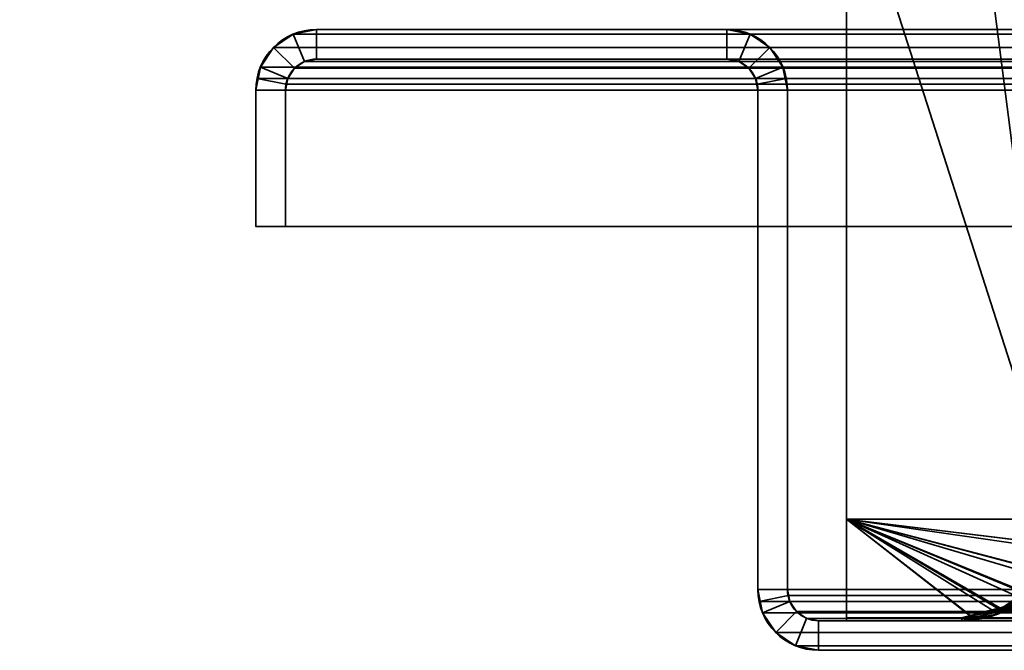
# Model space of a CAD drawing. Header units: millimetres. Extents: x -603 to 3703, y -115 to 193.
# Tile 57 of 256: x -452 to -402, y 49 to 81. Entities that reach past the tile are written whole.
import ezdxf

# ---------------------------------------------------------------- set-up
doc = ezdxf.new("R2010")
doc.units = ezdxf.units.MM
doc.layers.add('151', color=7, linetype='Continuous', true_color=0xffffff)

# ---------------------------------------------------------------- blocks, each defined once
blk = doc.blocks.new('UG_SURFACE_001')
at = {"layer": '151', "color": 252, "linetype": 'Continuous', "lineweight": 35}
for points in [[(603, -18, 2212.25), (603, 174.4, 2212.25), (-603, 174.4, 2212.25), (-603, -18, 2212.25)], [(-453, -18, 2062.25), (-453, 174.4, 2062.25), (453, 174.4, 2062.25), (453, -18, 2062.25)]]:
    blk.add_3dface(points, dxfattribs=at)
blk = doc.blocks.new('UG_SURFACE_033')
at = {"layer": '151', "color": 252, "linetype": 'Continuous', "lineweight": 35}
for points in [[(-438.099, 79.766, 2045.349), (-438.099, 79.766, -7.75), (-439.098, 79.098, -7.75), (-439.098, 79.098, 2046.348)], [(-438.099, 79.766, 2045.349), (-439.098, 79.098, 2046.348), (-438.037, 78.037, 2045.287), (-437.525, 78.38, 2044.775)], [(-439.098, 79.098, -7.75), (-438.099, 79.766, -7.75), (-437.525, 78.38, -7.75), (-438.037, 78.037, -7.75)], [(-436.92, 80, 2044.17), (-436.92, 80, -7.75), (-438.099, 79.766, -7.75), (-438.099, 79.766, 2045.349)], [(-436.92, 80, 2044.17), (-438.099, 79.766, 2045.349), (-437.525, 78.38, 2044.775), (-436.92, 78.5, 2044.17)], [(-436.92, 78.5, -7.75), (-437.525, 78.38, -7.75), (-438.099, 79.766, -7.75), (-436.92, 80, -7.75)], [(-416.08, 80, 2023.33), (-416.08, 80, -7.75), (-436.92, 80, -7.75), (-436.92, 80, 2044.17)], [(-416.08, 80, 2023.33), (-436.92, 80, 2044.17), (-436.92, 78.5, 2044.17), (-416.08, 78.5, 2023.33)], [(-436.92, 80, -7.75), (-416.08, 80, -7.75), (-416.08, 78.5, -7.75), (-436.92, 78.5, -7.75)], [(-414.901, 79.766, 2022.151), (-414.901, 79.766, -7.75), (-416.08, 80, -7.75), (-416.08, 80, 2023.33)], [(-416.08, 78.5, 2023.33), (-415.475, 78.38, 2022.725), (-414.901, 79.766, 2022.151), (-416.08, 80, 2023.33)], [(-416.08, 80, -7.75), (-414.901, 79.766, -7.75), (-415.475, 78.38, -7.75), (-416.08, 78.5, -7.75)], [(-415.475, 78.38, 2022.725), (-414.963, 78.037, 2022.213), (-413.902, 79.098, 2021.152), (-414.901, 79.766, 2022.151)], [(-414.963, 78.037, -7.75), (-415.475, 78.38, -7.75), (-414.901, 79.766, -7.75), (-413.902, 79.098, -7.75)], [(-413.902, 79.098, 2021.152), (-413.902, 79.098, -7.75), (-414.901, 79.766, -7.75), (-414.901, 79.766, 2022.151)], [(-439.098, 79.098, 2046.348), (-439.098, 79.098, -7.75), (-439.766, 78.099, -7.75), (-439.766, 78.099, 2047.016)], [(-438.38, 77.525, 2045.63), (-438.037, 78.037, 2045.287), (-439.098, 79.098, 2046.348), (-439.766, 78.099, 2047.016)], [(-439.766, 78.099, -7.75), (-439.098, 79.098, -7.75), (-438.037, 78.037, -7.75), (-438.38, 77.525, -7.75)], [(-413.234, 78.099, 2020.484), (-413.902, 79.098, 2021.152), (-414.963, 78.037, 2022.213), (-414.62, 77.525, 2021.87)], [(-414.62, 77.525, -7.75), (-414.963, 78.037, -7.75), (-413.902, 79.098, -7.75), (-413.234, 78.099, -7.75)], [(-413.234, 78.099, 2020.484), (-413.234, 78.099, -7.75), (-413.902, 79.098, -7.75), (-413.902, 79.098, 2021.152)], [(-440, 76.92, -7.75), (-439.941, 77.521, 2047.191), (-439.766, 78.099, 2047.016)], [(-439.766, 78.099, 2047.016), (-439.766, 78.099, -7.75), (-440, 76.92, -7.75)], [(-440, 76.92, -7.75), (-439.766, 78.099, -7.75), (-438.38, 77.525, -7.75), (-438.5, 76.92, -7.75)], [(-438.47, 77.228, 2045.72), (-438.38, 77.525, 2045.63), (-439.766, 78.099, 2047.016), (-439.941, 77.521, 2047.191)], [(-438.38, 77.525, 2045.63), (-438.38, 77.525, -7.75), (-438.037, 78.037, -7.75), (-438.037, 78.037, 2045.287)], [(-438.037, 78.037, 2045.287), (-438.037, 78.037, -7.75), (-437.525, 78.38, -7.75), (-437.525, 78.38, 2044.775)], [(-437.525, 78.38, 2044.775), (-437.525, 78.38, -7.75), (-436.92, 78.5, -7.75), (-436.92, 78.5, 2044.17)], [(-416.08, 78.5, 2023.33), (-436.92, 78.5, 2044.17), (-436.92, 78.5, -7.75), (-416.08, 78.5, -7.75)], [(-416.08, 78.5, 2023.33), (-416.08, 78.5, -7.75), (-415.475, 78.38, -7.75), (-415.475, 78.38, 2022.725)], [(-415.475, 78.38, 2022.725), (-415.475, 78.38, -7.75), (-414.963, 78.037, -7.75), (-414.963, 78.037, 2022.213)], [(-414.963, 78.037, 2022.213), (-414.963, 78.037, -7.75), (-414.62, 77.525, -7.75), (-414.62, 77.525, 2021.87)], [(-413.059, 77.521, 2020.309), (-413.234, 78.099, 2020.484), (-414.62, 77.525, 2021.87), (-414.53, 77.228, 2021.78)], [(-414.5, 76.92, -7.75), (-414.62, 77.525, -7.75), (-413.234, 78.099, -7.75), (-413, 76.92, -7.75)], [(-413.234, 78.099, -7.75), (-413.234, 78.099, 2020.484), (-413.059, 77.521, 2020.309)], [(-413.059, 77.521, 2020.309), (-413, 76.92, -7.75), (-413.234, 78.099, -7.75)], [(-440, 76.92, -7.75), (-440, 76.92, 2047.25), (-439.941, 77.521, 2047.191)], [(-438.5, 76.92, 2045.75), (-438.47, 77.228, 2045.72), (-439.941, 77.521, 2047.191), (-440, 76.92, 2047.25)], [(-438.5, 76.92, -7.75), (-438.38, 77.525, -7.75), (-438.38, 77.525, 2045.63)], [(-438.38, 77.525, 2045.63), (-438.47, 77.228, 2045.72), (-438.5, 76.92, -7.75)], [(-414.62, 77.525, -7.75), (-414.5, 76.92, -7.75), (-414.5, 76.92, 2021.75)], [(-414.5, 76.92, 2021.75), (-414.53, 77.228, 2021.78), (-414.62, 77.525, -7.75)], [(-414.53, 77.228, 2021.78), (-414.62, 77.525, 2021.87), (-414.62, 77.525, -7.75)], [(-413, 76.92, 2020.25), (-413.059, 77.521, 2020.309), (-414.53, 77.228, 2021.78), (-414.5, 76.92, 2021.75)], [(-413.059, 77.521, 2020.309), (-413, 76.92, 2020.25), (-413, 76.92, -7.75)], [(-438.47, 77.228, 2045.72), (-438.5, 76.92, 2045.75), (-438.5, 76.92, -7.75)], [(-440, 76.92, 2047.25), (-440, 76.92, -7.75), (-440, 70, -7.75), (-440, 70, 2047.25)], [(-440, 76.92, 2047.25), (-440, 70, 2047.25), (-438.5, 70, 2045.75), (-438.5, 76.92, 2045.75)], [(-438.5, 76.92, -7.75), (-438.5, 70, -7.75), (-440, 70, -7.75), (-440, 76.92, -7.75)], [(-438.5, 76.92, 2045.75), (-438.5, 70, 2045.75), (-438.5, 70, -7.75), (-438.5, 76.92, -7.75)], [(-414.5, 51.58, 2021.75), (-414.5, 76.92, 2021.75), (-414.5, 76.92, -7.75), (-414.5, 51.58, -7.75)], [(-413, 51.58, 2020.25), (-413, 76.92, 2020.25), (-414.5, 76.92, 2021.75), (-414.5, 51.58, 2021.75)], [(-413, 76.92, -7.75), (-413, 51.58, -7.75), (-414.5, 51.58, -7.75), (-414.5, 76.92, -7.75)], [(-413, 51.58, 2020.25), (-413, 51.58, -7.75), (-413, 76.92, -7.75), (-413, 76.92, 2020.25)], [(-438.5, 70, 2045.75), (-440, 70, 2047.25), (-440, 70, -7.75), (-438.5, 70, -7.75)], [(-414.5, 51.58, -7.75), (-414.266, 50.401, -7.75), (-414.266, 50.401, 2021.516)], [(-414.266, 50.401, 2021.516), (-414.441, 50.979, 2021.691), (-414.5, 51.58, -7.75)], [(-414.441, 50.979, 2021.691), (-414.5, 51.58, 2021.75), (-414.5, 51.58, -7.75)], [(-414.5, 51.58, 2021.75), (-414.441, 50.979, 2021.691), (-412.97, 51.272, 2020.22), (-413, 51.58, 2020.25)], [(-413, 51.58, -7.75), (-412.88, 50.975, -7.75), (-414.266, 50.401, -7.75), (-414.5, 51.58, -7.75)], [(-413, 51.58, -7.75), (-412.97, 51.272, 2020.22), (-412.88, 50.975, 2020.13)], [(-413, 51.58, -7.75), (-413, 51.58, 2020.25), (-412.97, 51.272, 2020.22)], [(-412.88, 50.975, 2020.13), (-412.88, 50.975, -7.75), (-413, 51.58, -7.75)], [(-414.441, 50.979, 2021.691), (-414.266, 50.401, 2021.516), (-412.88, 50.975, 2020.13), (-412.97, 51.272, 2020.22)], [(-414.266, 50.401, 2021.516), (-413.598, 49.402, 2020.848), (-412.537, 50.463, 2019.787), (-412.88, 50.975, 2020.13)], [(-412.88, 50.975, -7.75), (-412.537, 50.463, -7.75), (-413.598, 49.402, -7.75), (-414.266, 50.401, -7.75)], [(-412.537, 50.463, 2019.787), (-412.537, 50.463, -7.75), (-412.88, 50.975, -7.75), (-412.88, 50.975, 2020.13)], [(-414.266, 50.401, 2021.516), (-414.266, 50.401, -7.75), (-413.598, 49.402, -7.75), (-413.598, 49.402, 2020.848)], [(-412.025, 50.12, 2019.275), (-412.537, 50.463, 2019.787), (-413.598, 49.402, 2020.848), (-412.599, 48.734, 2019.849)], [(-412.599, 48.734, -7.75), (-413.598, 49.402, -7.75), (-412.537, 50.463, -7.75), (-412.025, 50.12, -7.75)], [(-411.42, 50, 2018.67), (-412.025, 50.12, 2019.275), (-412.599, 48.734, 2019.849), (-411.42, 48.5, 2018.67)], [(-411.42, 48.5, -7.75), (-412.599, 48.734, -7.75), (-412.025, 50.12, -7.75), (-411.42, 50, -7.75)], [(-412.025, 50.12, 2019.275), (-412.025, 50.12, -7.75), (-412.537, 50.463, -7.75), (-412.537, 50.463, 2019.787)], [(-411.42, 50, 2018.67), (-411.42, 50, -7.75), (-412.025, 50.12, -7.75), (-412.025, 50.12, 2019.275)], [(-401.08, 50, 2008.33), (-401.08, 50, -7.75), (-411.42, 50, -7.75), (-411.42, 50, 2018.67)], [(-401.08, 50, 2008.33), (-411.42, 50, 2018.67), (-411.42, 48.5, 2018.67), (-401.08, 48.5, 2008.33)], [(-401.08, 48.5, -7.75), (-411.42, 48.5, -7.75), (-411.42, 50, -7.75), (-401.08, 50, -7.75)], [(-413.598, 49.402, 2020.848), (-413.598, 49.402, -7.75), (-412.599, 48.734, -7.75), (-412.599, 48.734, 2019.849)], [(-412.599, 48.734, 2019.849), (-412.599, 48.734, -7.75), (-411.42, 48.5, -7.75), (-411.42, 48.5, 2018.67)], [(-401.08, 48.5, 2008.33), (-411.42, 48.5, 2018.67), (-411.42, 48.5, -7.75), (-401.08, 48.5, -7.75)]]:
    blk.add_3dface(points, dxfattribs=at)
blk = doc.blocks.new('UG_SURFACE_034')
at = {"layer": '151', "color": 252, "linetype": 'Continuous', "lineweight": 35}
for points in [[(-438.099, 79.766, 2045.349), (-438.099, 79.766, -7.75), (-439.098, 79.098, -7.75), (-439.098, 79.098, 2046.348)], [(-438.099, 79.766, 2045.349), (-439.098, 79.098, 2046.348), (-438.037, 78.037, 2045.287), (-437.525, 78.38, 2044.775)], [(-439.098, 79.098, -7.75), (-438.099, 79.766, -7.75), (-437.525, 78.38, -7.75), (-438.037, 78.037, -7.75)], [(-436.92, 80, 2044.17), (-436.92, 80, -7.75), (-438.099, 79.766, -7.75), (-438.099, 79.766, 2045.349)], [(-436.92, 80, 2044.17), (-438.099, 79.766, 2045.349), (-437.525, 78.38, 2044.775), (-436.92, 78.5, 2044.17)], [(-436.92, 78.5, -7.75), (-437.525, 78.38, -7.75), (-438.099, 79.766, -7.75), (-436.92, 80, -7.75)], [(-416.08, 80, 2023.33), (-416.08, 80, -7.75), (-436.92, 80, -7.75), (-436.92, 80, 2044.17)], [(-416.08, 80, 2023.33), (-436.92, 80, 2044.17), (-436.92, 78.5, 2044.17), (-416.08, 78.5, 2023.33)], [(-436.92, 80, -7.75), (-416.08, 80, -7.75), (-416.08, 78.5, -7.75), (-436.92, 78.5, -7.75)], [(-414.901, 79.766, 2022.151), (-414.901, 79.766, -7.75), (-416.08, 80, -7.75), (-416.08, 80, 2023.33)], [(-416.08, 78.5, 2023.33), (-415.475, 78.38, 2022.725), (-414.901, 79.766, 2022.151), (-416.08, 80, 2023.33)], [(-416.08, 80, -7.75), (-414.901, 79.766, -7.75), (-415.475, 78.38, -7.75), (-416.08, 78.5, -7.75)], [(-415.475, 78.38, 2022.725), (-414.963, 78.037, 2022.213), (-413.902, 79.098, 2021.152), (-414.901, 79.766, 2022.151)], [(-414.963, 78.037, -7.75), (-415.475, 78.38, -7.75), (-414.901, 79.766, -7.75), (-413.902, 79.098, -7.75)], [(-413.902, 79.098, 2021.152), (-413.902, 79.098, -7.75), (-414.901, 79.766, -7.75), (-414.901, 79.766, 2022.151)], [(-439.098, 79.098, 2046.348), (-439.098, 79.098, -7.75), (-439.766, 78.099, -7.75), (-439.766, 78.099, 2047.016)], [(-438.38, 77.525, 2045.63), (-438.037, 78.037, 2045.287), (-439.098, 79.098, 2046.348), (-439.766, 78.099, 2047.016)], [(-439.766, 78.099, -7.75), (-439.098, 79.098, -7.75), (-438.037, 78.037, -7.75), (-438.38, 77.525, -7.75)], [(-413.234, 78.099, 2020.484), (-413.902, 79.098, 2021.152), (-414.963, 78.037, 2022.213), (-414.62, 77.525, 2021.87)], [(-414.62, 77.525, -7.75), (-414.963, 78.037, -7.75), (-413.902, 79.098, -7.75), (-413.234, 78.099, -7.75)], [(-413.234, 78.099, 2020.484), (-413.234, 78.099, -7.75), (-413.902, 79.098, -7.75), (-413.902, 79.098, 2021.152)], [(-440, 76.92, -7.75), (-439.941, 77.521, 2047.191), (-439.766, 78.099, 2047.016)], [(-439.766, 78.099, 2047.016), (-439.766, 78.099, -7.75), (-440, 76.92, -7.75)], [(-440, 76.92, -7.75), (-439.766, 78.099, -7.75), (-438.38, 77.525, -7.75), (-438.5, 76.92, -7.75)], [(-438.47, 77.228, 2045.72), (-438.38, 77.525, 2045.63), (-439.766, 78.099, 2047.016), (-439.941, 77.521, 2047.191)], [(-438.38, 77.525, 2045.63), (-438.38, 77.525, -7.75), (-438.037, 78.037, -7.75), (-438.037, 78.037, 2045.287)], [(-438.037, 78.037, 2045.287), (-438.037, 78.037, -7.75), (-437.525, 78.38, -7.75), (-437.525, 78.38, 2044.775)], [(-437.525, 78.38, 2044.775), (-437.525, 78.38, -7.75), (-436.92, 78.5, -7.75), (-436.92, 78.5, 2044.17)], [(-416.08, 78.5, 2023.33), (-436.92, 78.5, 2044.17), (-436.92, 78.5, -7.75), (-416.08, 78.5, -7.75)], [(-416.08, 78.5, 2023.33), (-416.08, 78.5, -7.75), (-415.475, 78.38, -7.75), (-415.475, 78.38, 2022.725)], [(-415.475, 78.38, 2022.725), (-415.475, 78.38, -7.75), (-414.963, 78.037, -7.75), (-414.963, 78.037, 2022.213)], [(-414.963, 78.037, 2022.213), (-414.963, 78.037, -7.75), (-414.62, 77.525, -7.75), (-414.62, 77.525, 2021.87)], [(-413.059, 77.521, 2020.309), (-413.234, 78.099, 2020.484), (-414.62, 77.525, 2021.87), (-414.53, 77.228, 2021.78)], [(-414.5, 76.92, -7.75), (-414.62, 77.525, -7.75), (-413.234, 78.099, -7.75), (-413, 76.92, -7.75)], [(-413.234, 78.099, -7.75), (-413.234, 78.099, 2020.484), (-413.059, 77.521, 2020.309)], [(-413.059, 77.521, 2020.309), (-413, 76.92, -7.75), (-413.234, 78.099, -7.75)], [(-440, 76.92, -7.75), (-440, 76.92, 2047.25), (-439.941, 77.521, 2047.191)], [(-438.5, 76.92, 2045.75), (-438.47, 77.228, 2045.72), (-439.941, 77.521, 2047.191), (-440, 76.92, 2047.25)], [(-438.5, 76.92, -7.75), (-438.38, 77.525, -7.75), (-438.38, 77.525, 2045.63)], [(-438.38, 77.525, 2045.63), (-438.47, 77.228, 2045.72), (-438.5, 76.92, -7.75)], [(-414.62, 77.525, -7.75), (-414.5, 76.92, -7.75), (-414.5, 76.92, 2021.75)], [(-414.5, 76.92, 2021.75), (-414.53, 77.228, 2021.78), (-414.62, 77.525, -7.75)], [(-414.53, 77.228, 2021.78), (-414.62, 77.525, 2021.87), (-414.62, 77.525, -7.75)], [(-413, 76.92, 2020.25), (-413.059, 77.521, 2020.309), (-414.53, 77.228, 2021.78), (-414.5, 76.92, 2021.75)], [(-413.059, 77.521, 2020.309), (-413, 76.92, 2020.25), (-413, 76.92, -7.75)], [(-438.47, 77.228, 2045.72), (-438.5, 76.92, 2045.75), (-438.5, 76.92, -7.75)], [(-440, 76.92, 2047.25), (-440, 76.92, -7.75), (-440, 70, -7.75), (-440, 70, 2047.25)], [(-440, 76.92, 2047.25), (-440, 70, 2047.25), (-438.5, 70, 2045.75), (-438.5, 76.92, 2045.75)], [(-438.5, 76.92, -7.75), (-438.5, 70, -7.75), (-440, 70, -7.75), (-440, 76.92, -7.75)], [(-438.5, 76.92, 2045.75), (-438.5, 70, 2045.75), (-438.5, 70, -7.75), (-438.5, 76.92, -7.75)], [(-414.5, 51.58, 2021.75), (-414.5, 76.92, 2021.75), (-414.5, 76.92, -7.75), (-414.5, 51.58, -7.75)], [(-413, 51.58, 2020.25), (-413, 76.92, 2020.25), (-414.5, 76.92, 2021.75), (-414.5, 51.58, 2021.75)], [(-413, 76.92, -7.75), (-413, 51.58, -7.75), (-414.5, 51.58, -7.75), (-414.5, 76.92, -7.75)], [(-413, 51.58, 2020.25), (-413, 51.58, -7.75), (-413, 76.92, -7.75), (-413, 76.92, 2020.25)], [(-438.5, 70, 2045.75), (-440, 70, 2047.25), (-440, 70, -7.75), (-438.5, 70, -7.75)], [(-414.5, 51.58, -7.75), (-414.266, 50.401, -7.75), (-414.266, 50.401, 2021.516)], [(-414.266, 50.401, 2021.516), (-414.441, 50.979, 2021.691), (-414.5, 51.58, -7.75)], [(-414.441, 50.979, 2021.691), (-414.5, 51.58, 2021.75), (-414.5, 51.58, -7.75)], [(-414.5, 51.58, 2021.75), (-414.441, 50.979, 2021.691), (-412.97, 51.272, 2020.22), (-413, 51.58, 2020.25)], [(-413, 51.58, -7.75), (-412.88, 50.975, -7.75), (-414.266, 50.401, -7.75), (-414.5, 51.58, -7.75)], [(-413, 51.58, -7.75), (-412.97, 51.272, 2020.22), (-412.88, 50.975, 2020.13)], [(-413, 51.58, -7.75), (-413, 51.58, 2020.25), (-412.97, 51.272, 2020.22)], [(-412.88, 50.975, 2020.13), (-412.88, 50.975, -7.75), (-413, 51.58, -7.75)], [(-414.441, 50.979, 2021.691), (-414.266, 50.401, 2021.516), (-412.88, 50.975, 2020.13), (-412.97, 51.272, 2020.22)], [(-414.266, 50.401, 2021.516), (-413.598, 49.402, 2020.848), (-412.537, 50.463, 2019.787), (-412.88, 50.975, 2020.13)], [(-412.88, 50.975, -7.75), (-412.537, 50.463, -7.75), (-413.598, 49.402, -7.75), (-414.266, 50.401, -7.75)], [(-412.537, 50.463, 2019.787), (-412.537, 50.463, -7.75), (-412.88, 50.975, -7.75), (-412.88, 50.975, 2020.13)], [(-414.266, 50.401, 2021.516), (-414.266, 50.401, -7.75), (-413.598, 49.402, -7.75), (-413.598, 49.402, 2020.848)], [(-412.025, 50.12, 2019.275), (-412.537, 50.463, 2019.787), (-413.598, 49.402, 2020.848), (-412.599, 48.734, 2019.849)], [(-412.599, 48.734, -7.75), (-413.598, 49.402, -7.75), (-412.537, 50.463, -7.75), (-412.025, 50.12, -7.75)], [(-411.42, 50, 2018.67), (-412.025, 50.12, 2019.275), (-412.599, 48.734, 2019.849), (-411.42, 48.5, 2018.67)], [(-411.42, 48.5, -7.75), (-412.599, 48.734, -7.75), (-412.025, 50.12, -7.75), (-411.42, 50, -7.75)], [(-412.025, 50.12, 2019.275), (-412.025, 50.12, -7.75), (-412.537, 50.463, -7.75), (-412.537, 50.463, 2019.787)], [(-411.42, 50, 2018.67), (-411.42, 50, -7.75), (-412.025, 50.12, -7.75), (-412.025, 50.12, 2019.275)], [(-401.08, 50, 2008.33), (-401.08, 50, -7.75), (-411.42, 50, -7.75), (-411.42, 50, 2018.67)], [(-401.08, 50, 2008.33), (-411.42, 50, 2018.67), (-411.42, 48.5, 2018.67), (-401.08, 48.5, 2008.33)], [(-401.08, 48.5, -7.75), (-411.42, 48.5, -7.75), (-411.42, 50, -7.75), (-401.08, 50, -7.75)], [(-413.598, 49.402, 2020.848), (-413.598, 49.402, -7.75), (-412.599, 48.734, -7.75), (-412.599, 48.734, 2019.849)], [(-412.599, 48.734, 2019.849), (-412.599, 48.734, -7.75), (-411.42, 48.5, -7.75), (-411.42, 48.5, 2018.67)], [(-401.08, 48.5, 2008.33), (-411.42, 48.5, 2018.67), (-411.42, 48.5, -7.75), (-401.08, 48.5, -7.75)]]:
    blk.add_3dface(points, dxfattribs=at)
blk = doc.blocks.new('UG_SURFACE_035')
at = {"layer": '151', "color": 252, "linetype": 'Continuous', "lineweight": 35}
for points in [[(-437.525, 78.38, 2044.775), (-438.037, 78.037, 2045.287), (-439.098, 79.098, 2046.348), (-438.099, 79.766, 2045.349)], [(438.099, 79.766, 2045.349), (-438.099, 79.766, 2045.349), (-439.098, 79.098, 2046.348), (439.098, 79.098, 2046.348)], [(-436.92, 78.5, 2044.17), (-437.525, 78.38, 2044.775), (-438.099, 79.766, 2045.349), (-436.92, 80, 2044.17)], [(436.92, 80, 2044.17), (-436.92, 80, 2044.17), (-438.099, 79.766, 2045.349), (438.099, 79.766, 2045.349)], [(-436.92, 80, 2044.17), (-416.08, 80, 2023.33), (-416.08, 78.5, 2023.33), (-436.92, 78.5, 2044.17)], [(-416.08, 80, 2023.33), (-436.92, 80, 2044.17), (436.92, 80, 2044.17), (416.08, 80, 2023.33)], [(414.901, 79.766, 2022.151), (-414.901, 79.766, 2022.151), (-416.08, 80, 2023.33), (416.08, 80, 2023.33)], [(-416.08, 80, 2023.33), (-414.901, 79.766, 2022.151), (-415.475, 78.38, 2022.725), (-416.08, 78.5, 2023.33)], [(-414.901, 79.766, 2022.151), (-413.902, 79.098, 2021.152), (-414.963, 78.037, 2022.213), (-415.475, 78.38, 2022.725)], [(413.902, 79.098, 2021.152), (-413.902, 79.098, 2021.152), (-414.901, 79.766, 2022.151), (414.901, 79.766, 2022.151)], [(-439.766, 78.099, 2047.016), (-439.098, 79.098, 2046.348), (-438.037, 78.037, 2045.287), (-438.38, 77.525, 2045.63)], [(439.098, 79.098, 2046.348), (-439.098, 79.098, 2046.348), (-439.766, 78.099, 2047.016), (439.766, 78.099, 2047.016)], [(-414.62, 77.525, 2021.87), (-414.963, 78.037, 2022.213), (-413.902, 79.098, 2021.152), (-413.234, 78.099, 2020.484)], [(413.234, 78.099, 2020.484), (-413.234, 78.099, 2020.484), (-413.902, 79.098, 2021.152), (413.902, 79.098, 2021.152)], [(-439.941, 77.521, 2047.191), (-439.766, 78.099, 2047.016), (-438.38, 77.525, 2045.63), (-438.47, 77.228, 2045.72)], [(439.941, 77.521, 2047.191), (439.766, 78.099, 2047.016), (-439.766, 78.099, 2047.016), (-439.941, 77.521, 2047.191)], [(438.38, 77.525, 2045.63), (-438.38, 77.525, 2045.63), (-438.037, 78.037, 2045.287), (438.037, 78.037, 2045.287)], [(438.037, 78.037, 2045.287), (-438.037, 78.037, 2045.287), (-437.525, 78.38, 2044.775), (437.525, 78.38, 2044.775)], [(437.525, 78.38, 2044.775), (-437.525, 78.38, 2044.775), (-436.92, 78.5, 2044.17), (436.92, 78.5, 2044.17)], [(-416.08, 78.5, 2023.33), (416.08, 78.5, 2023.33), (436.92, 78.5, 2044.17), (-436.92, 78.5, 2044.17)], [(416.08, 78.5, 2023.33), (-416.08, 78.5, 2023.33), (-415.475, 78.38, 2022.725), (415.475, 78.38, 2022.725)], [(415.475, 78.38, 2022.725), (-415.475, 78.38, 2022.725), (-414.963, 78.037, 2022.213), (414.963, 78.037, 2022.213)], [(414.963, 78.037, 2022.213), (-414.963, 78.037, 2022.213), (-414.62, 77.525, 2021.87), (414.62, 77.525, 2021.87)], [(-414.53, 77.228, 2021.78), (-414.62, 77.525, 2021.87), (-413.234, 78.099, 2020.484), (-413.059, 77.521, 2020.309)], [(-413.059, 77.521, 2020.309), (-413.234, 78.099, 2020.484), (413.234, 78.099, 2020.484)], [(-413.059, 77.521, 2020.309), (413.234, 78.099, 2020.484), (413.059, 77.521, 2020.309)], [(-440, 76.92, 2047.25), (-439.941, 77.521, 2047.191), (-438.47, 77.228, 2045.72), (-438.5, 76.92, 2045.75)], [(-439.941, 77.521, 2047.191), (-440, 76.92, 2047.25), (440, 76.92, 2047.25)], [(-439.941, 77.521, 2047.191), (440, 76.92, 2047.25), (439.941, 77.521, 2047.191)], [(-438.47, 77.228, 2045.72), (-438.38, 77.525, 2045.63), (438.38, 77.525, 2045.63), (438.47, 77.228, 2045.72)], [(414.53, 77.228, 2021.78), (-414.62, 77.525, 2021.87), (-414.53, 77.228, 2021.78)], [(414.53, 77.228, 2021.78), (414.62, 77.525, 2021.87), (-414.62, 77.525, 2021.87)], [(-414.5, 76.92, 2021.75), (-414.53, 77.228, 2021.78), (-413.059, 77.521, 2020.309), (-413, 76.92, 2020.25)], [(413.059, 77.521, 2020.309), (-413, 76.92, 2020.25), (-413.059, 77.521, 2020.309)], [(413.059, 77.521, 2020.309), (413, 76.92, 2020.25), (-413, 76.92, 2020.25)], [(438.47, 77.228, 2045.72), (-438.5, 76.92, 2045.75), (-438.47, 77.228, 2045.72)], [(438.47, 77.228, 2045.72), (438.5, 76.92, 2045.75), (-438.5, 76.92, 2045.75)], [(-414.53, 77.228, 2021.78), (414.5, 76.92, 2021.75), (414.53, 77.228, 2021.78)], [(-414.53, 77.228, 2021.78), (-414.5, 76.92, 2021.75), (414.5, 76.92, 2021.75)], [(-438.5, 76.92, 2045.75), (-438.5, 70, 2045.75), (-440, 70, 2047.25), (-440, 76.92, 2047.25)], [(-440, 76.92, 2047.25), (-440, 70, 2047.25), (440, 70, 2047.25), (440, 76.92, 2047.25)], [(-438.5, 76.92, 2045.75), (438.5, 76.92, 2045.75), (438.5, 70, 2045.75), (-438.5, 70, 2045.75)], [(-414.5, 51.58, 2021.75), (414.5, 51.58, 2021.75), (414.5, 76.92, 2021.75), (-414.5, 76.92, 2021.75)], [(-414.5, 51.58, 2021.75), (-414.5, 76.92, 2021.75), (-413, 76.92, 2020.25), (-413, 51.58, 2020.25)], [(-413, 51.58, 2020.25), (-413, 76.92, 2020.25), (413, 76.92, 2020.25), (413, 51.58, 2020.25)], [(-438.5, 70, 2045.75), (438.5, 70, 2045.75), (440, 70, 2047.25), (-440, 70, 2047.25)], [(414.441, 50.979, 2021.691), (-414.5, 51.58, 2021.75), (-414.441, 50.979, 2021.691)], [(414.441, 50.979, 2021.691), (414.5, 51.58, 2021.75), (-414.5, 51.58, 2021.75)], [(-413, 51.58, 2020.25), (-412.97, 51.272, 2020.22), (-414.441, 50.979, 2021.691), (-414.5, 51.58, 2021.75)], [(-413, 51.58, 2020.25), (413, 51.58, 2020.25), (412.97, 51.272, 2020.22)], [(-412.97, 51.272, 2020.22), (-413, 51.58, 2020.25), (412.97, 51.272, 2020.22)], [(-412.97, 51.272, 2020.22), (-412.88, 50.975, 2020.13), (-414.266, 50.401, 2021.516), (-414.441, 50.979, 2021.691)], [(412.97, 51.272, 2020.22), (412.88, 50.975, 2020.13), (-412.88, 50.975, 2020.13), (-412.97, 51.272, 2020.22)], [(-414.441, 50.979, 2021.691), (-414.266, 50.401, 2021.516), (414.266, 50.401, 2021.516), (414.441, 50.979, 2021.691)], [(-412.88, 50.975, 2020.13), (-412.537, 50.463, 2019.787), (-413.598, 49.402, 2020.848), (-414.266, 50.401, 2021.516)], [(412.537, 50.463, 2019.787), (-412.537, 50.463, 2019.787), (-412.88, 50.975, 2020.13), (412.88, 50.975, 2020.13)], [(414.266, 50.401, 2021.516), (-414.266, 50.401, 2021.516), (-413.598, 49.402, 2020.848), (413.598, 49.402, 2020.848)], [(-412.599, 48.734, 2019.849), (-413.598, 49.402, 2020.848), (-412.537, 50.463, 2019.787), (-412.025, 50.12, 2019.275)], [(-411.42, 48.5, 2018.67), (-412.599, 48.734, 2019.849), (-412.025, 50.12, 2019.275), (-411.42, 50, 2018.67)], [(412.025, 50.12, 2019.275), (-412.025, 50.12, 2019.275), (-412.537, 50.463, 2019.787), (412.537, 50.463, 2019.787)], [(411.42, 50, 2018.67), (-411.42, 50, 2018.67), (-412.025, 50.12, 2019.275), (412.025, 50.12, 2019.275)], [(-401.08, 50, 2008.33), (-411.42, 50, 2018.67), (411.42, 50, 2018.67), (401.08, 50, 2008.33)], [(-401.08, 48.5, 2008.33), (-411.42, 48.5, 2018.67), (-411.42, 50, 2018.67), (-401.08, 50, 2008.33)], [(413.598, 49.402, 2020.848), (-413.598, 49.402, 2020.848), (-412.599, 48.734, 2019.849), (412.599, 48.734, 2019.849)], [(412.599, 48.734, 2019.849), (-412.599, 48.734, 2019.849), (-411.42, 48.5, 2018.67), (411.42, 48.5, 2018.67)], [(-401.08, 48.5, 2008.33), (401.08, 48.5, 2008.33), (411.42, 48.5, 2018.67), (-411.42, 48.5, 2018.67)]]:
    blk.add_3dface(points, dxfattribs=at)
blk = doc.blocks.new('UG_SURFACE_051')
at = {"layer": '151', "color": 41, "linetype": 'Continuous', "lineweight": 35}
for points in [[(-411, 147.3, -4.75), (-411, 173.15, -4.75), (-399.15, 173.15, -4.75), (-399.15, 55.15, -4.75)], [(-410, 89, 2017.25), (-410, 55.15, 2017.25), (-399.15, 55.15, 2006.4), (-399.15, 173.15, 2006.4)], [(-410, 89, -4.75), (-411, 147.3, -4.75), (-399.15, 55.15, -4.75)], [(-410, 55.15, 2017.25), (-410, 89, 2017.25), (-410, 89, -4.75), (-410, 55.15, -4.75)], [(-399.15, 55.15, -4.75), (-410, 55.15, -4.75), (-410, 89, -4.75)], [(-410, 55.15, 2017.25), (-410, 55.15, -4.75), (-399.15, 55.15, -4.75), (-399.15, 55.15, 2006.4)]]:
    blk.add_3dface(points, dxfattribs=at)
blk = doc.blocks.new('UG_SURFACE_054')
at = {"layer": '151', "color": 7, "linetype": 'Continuous', "lineweight": 35}
for points in [[(-402.258, 50.368, -4.75), (-401.068, 51.143, -4.75), (-400.552, 51.609, 2007.802)], [(-400.552, 51.609, 2007.802), (-401.68, 50.631, 2008.93), (-402.258, 50.368, -4.75)], [(-401.68, 50.631, 2008.93), (-400.552, 51.609, 2007.802), (-400.618, 51.624, 2007.868), (-402.198, 50.547, 2009.448)], [(-402.198, 50.547, 2009.448), (-400.618, 51.624, 2007.868), (-400.614, 51.614, -4.75)], [(-402.198, 50.547, 2009.448), (-400.614, 51.614, -4.75), (-401.156, 51.256, -4.75)], [(-401.156, 51.256, -4.75), (-402.312, 50.524, 2009.562), (-402.198, 50.547, 2009.448)], [(-401.156, 51.256, -4.75), (-402.272, 50.516, -4.75), (-402.312, 50.524, 2009.562)], [(-402.272, 50.516, -4.75), (-401.156, 51.256, -4.75), (-401.068, 51.143, -4.75), (-402.258, 50.368, -4.75)], [(-402.312, 50.524, 2009.562), (-404.14, 50.15, 2011.39), (-404.15, 50, 2011.4), (-402.269, 50.48, 2009.52)], [(-404.14, 50.15, 2011.39), (-402.312, 50.524, 2009.562), (-402.311, 50.508, -4.75)], [(-402.269, 50.48, 2009.52), (-402.198, 50.547, 2009.448), (-402.312, 50.524, 2009.562)], [(-402.272, 50.516, -4.75), (-402.311, 50.508, -4.75), (-402.312, 50.524, 2009.562)], [(-402.311, 50.508, -4.75), (-402.272, 50.516, -4.75), (-402.258, 50.368, -4.75), (-402.269, 50.361, -4.75)], [(-401.68, 50.631, 2008.93), (-402.269, 50.48, 2009.52), (-402.258, 50.368, -4.75)], [(-402.198, 50.547, 2009.448), (-402.269, 50.48, 2009.52), (-401.68, 50.631, 2008.93)], [(-404.15, 50.15, 2011.4), (-410, 50.15, 2017.25), (-410, 50, 2017.25), (-404.15, 50, 2011.4)], [(-410, 50.15, -4.75), (-404.15, 50.15, -4.75), (-404.15, 50, -4.75), (-410, 50, -4.75)], [(-410, 50.15, -4.75), (-410, 50, -4.75), (-410, 50, 2017.25), (-410, 50.15, 2017.25)], [(-404.15, 50.15, 2011.4), (-404.15, 50.15, -4.75), (-410, 50.15, -4.75), (-410, 50.15, 2017.25)], [(-404.15, 50.15, 2011.4), (-402.439, 50.484, -4.75), (-403.878, 50.203, -4.75)], [(-402.439, 50.484, -4.75), (-404.15, 50.15, 2011.4), (-404.14, 50.15, 2011.39)], [(-404.15, 50, -4.75), (-403.869, 50.054, -4.75), (-402.269, 50.48, 2009.52)], [(-402.269, 50.48, 2009.52), (-404.15, 50, 2011.4), (-404.15, 50, -4.75)], [(-403.869, 50.054, -4.75), (-404.15, 50, -4.75), (-404.15, 50.15, -4.75), (-403.878, 50.203, -4.75)], [(-403.878, 50.203, -4.75), (-404.15, 50.15, -4.75), (-404.15, 50.15, 2011.4)], [(-404.15, 50, 2011.4), (-404.14, 50.15, 2011.39), (-404.15, 50.15, 2011.4)], [(-404.14, 50.15, 2011.39), (-402.311, 50.508, -4.75), (-402.439, 50.484, -4.75)], [(-402.386, 50.338, -4.75), (-403.869, 50.054, -4.75), (-403.878, 50.203, -4.75), (-402.439, 50.484, -4.75)], [(-402.269, 50.48, 2009.52), (-403.869, 50.054, -4.75), (-402.386, 50.338, -4.75)], [(-402.269, 50.361, -4.75), (-402.386, 50.338, -4.75), (-402.439, 50.484, -4.75), (-402.311, 50.508, -4.75)], [(-402.269, 50.48, 2009.52), (-402.386, 50.338, -4.75), (-402.269, 50.361, -4.75)], [(-402.269, 50.361, -4.75), (-402.258, 50.368, -4.75), (-402.269, 50.48, 2009.52)], [(-404.15, 50, 2011.4), (-410, 50, 2017.25), (-410, 50, -4.75), (-404.15, 50, -4.75)]]:
    blk.add_3dface(points, dxfattribs=at)
blk = doc.blocks.new('UG_SURFACE_055')
at = {"layer": '151', "color": 14, "linetype": 'Continuous', "lineweight": 35}
for points in [[(-410, 55.15, -4.75), (-400.003, 52.529, -4.75), (-400.614, 51.614, -4.75), (-400.949, 51.391, -4.75)], [(-410, 55.15, -4.75), (-399.406, 53.861, -4.75), (-399.531, 53.237, -4.75), (-400.003, 52.529, -4.75)], [(-410, 55.15, -4.75), (-402.204, 50.552, -4.75), (-402.237, 50.531, -4.75), (-403.7, 50.24, -4.75)], [(-410, 55.15, -4.75), (-399.15, 55.15, -4.75), (-399.406, 53.861, -4.75)], [(-400.949, 51.391, -4.75), (-402.204, 50.552, -4.75), (-410, 55.15, -4.75)], [(-403.7, 50.24, -4.75), (-404.15, 50.15, -4.75), (-410, 50.15, -4.75), (-410, 55.15, -4.75)], [(-410, 50.15, 2017.25), (-410, 55.15, 2017.25), (-410, 55.15, -4.75), (-410, 50.15, -4.75)], [(-399.15, 55.15, 2006.4), (-399.15, 55.15, -4.75), (-410, 55.15, -4.75), (-410, 55.15, 2017.25)], [(-410, 55.15, 2017.25), (-400.971, 51.464, 2008.221), (-399.993, 52.372, 2007.242), (-399.939, 52.49, 2007.189)], [(-410, 55.15, 2017.25), (-402.215, 50.659, 2009.465), (-401.689, 50.797, 2008.939), (-400.971, 51.464, 2008.221)], [(-410, 55.15, 2017.25), (-410, 50.15, 2017.25), (-404.15, 50.15, 2011.4), (-403.699, 50.269, 2010.949)], [(-403.699, 50.269, 2010.949), (-402.215, 50.659, 2009.465), (-410, 55.15, 2017.25)], [(-399.939, 52.49, 2007.189), (-399.324, 53.845, 2006.573), (-410, 55.15, 2017.25)], [(-399.324, 53.845, 2006.573), (-399.323, 53.846, 2006.573), (-399.15, 55.15, 2006.4), (-410, 55.15, 2017.25)], [(-399.406, 53.861, -4.75), (-399.15, 55.15, -4.75), (-399.15, 55.15, 2006.4)], [(-399.15, 55.15, 2006.4), (-399.323, 53.846, 2006.573), (-399.406, 53.861, -4.75)], [(-400.003, 52.529, -4.75), (-399.531, 53.237, -4.75), (-399.324, 53.845, 2006.573)], [(-399.324, 53.845, 2006.573), (-399.939, 52.49, 2007.189), (-400.003, 52.529, -4.75)], [(-399.531, 53.237, -4.75), (-399.406, 53.861, -4.75), (-399.324, 53.845, 2006.573)], [(-399.323, 53.846, 2006.573), (-399.324, 53.845, 2006.573), (-399.406, 53.861, -4.75)], [(-400.614, 51.614, -4.75), (-400.003, 52.529, -4.75), (-399.939, 52.49, 2007.189)], [(-399.993, 52.372, 2007.242), (-400.971, 51.464, 2008.221), (-400.949, 51.391, -4.75)], [(-400.949, 51.391, -4.75), (-400.614, 51.614, -4.75), (-399.939, 52.49, 2007.189)], [(-399.939, 52.49, 2007.189), (-399.993, 52.372, 2007.242), (-400.949, 51.391, -4.75)], [(-402.204, 50.552, -4.75), (-400.949, 51.391, -4.75), (-400.971, 51.464, 2008.221)], [(-400.971, 51.464, 2008.221), (-401.689, 50.797, 2008.939), (-402.204, 50.552, -4.75)], [(-403.7, 50.24, -4.75), (-402.237, 50.531, -4.75), (-402.215, 50.659, 2009.465)], [(-402.215, 50.659, 2009.465), (-403.699, 50.269, 2010.949), (-403.7, 50.24, -4.75)], [(-402.237, 50.531, -4.75), (-402.204, 50.552, -4.75), (-402.215, 50.659, 2009.465)], [(-401.689, 50.797, 2008.939), (-402.215, 50.659, 2009.465), (-402.204, 50.552, -4.75)], [(-410, 50.15, 2017.25), (-410, 50.15, -4.75), (-404.15, 50.15, -4.75), (-404.15, 50.15, 2011.4)], [(-404.15, 50.15, -4.75), (-403.7, 50.24, -4.75), (-403.699, 50.269, 2010.949)], [(-403.699, 50.269, 2010.949), (-404.15, 50.15, 2011.4), (-404.15, 50.15, -4.75)]]:
    blk.add_3dface(points, dxfattribs=at)
blk = doc.blocks.new('UG_SURFACE_056')
at = {"layer": '151', "color": 14, "linetype": 'Continuous', "lineweight": 35}
for points in [[(-410, 55.15, 2017.25), (-399.422, 53.629, 2006.671), (-399.993, 52.372, 2007.242), (-400.123, 52.251, 2007.373)], [(-400.123, 52.251, 2007.373), (-401.255, 51.2, 2008.505), (-410, 55.15, 2017.25)], [(-401.255, 51.2, 2008.505), (-401.689, 50.797, 2008.939), (-402.626, 50.551, 2009.876), (-410, 55.15, 2017.25)], [(-410, 55.15, 2017.25), (-399.15, 55.15, 2006.4), (-399.323, 53.846, 2006.573), (-399.422, 53.629, 2006.671)], [(-402.626, 50.551, 2009.876), (-404.15, 50.15, 2011.4), (-410, 50.15, 2017.25), (-410, 55.15, 2017.25)], [(410, 50.15, 2017.25), (410, 55.15, 2017.25), (-410, 55.15, 2017.25), (-410, 50.15, 2017.25)], [(410, 55.15, 2017.25), (399.15, 55.15, 2006.4), (-399.15, 55.15, 2006.4), (-410, 55.15, 2017.25)], [(-404.15, 50.15, 2011.4), (-402.626, 50.551, 2009.876), (402.623, 50.54, 2009.873)], [(402.623, 50.54, 2009.873), (404.15, 50.15, 2011.4), (-404.15, 50.15, 2011.4)], [(401.752, 50.762, 2009.002), (-402.626, 50.551, 2009.876), (-401.689, 50.797, 2008.939)], [(401.752, 50.762, 2009.002), (402.623, 50.54, 2009.873), (-402.626, 50.551, 2009.876)], [(404.15, 50.15, 2011.4), (410, 50.15, 2017.25), (-410, 50.15, 2017.25), (-404.15, 50.15, 2011.4)]]:
    blk.add_3dface(points, dxfattribs=at)
blk = doc.blocks.new('UG_SURFACE_057')
at = {"layer": '151', "color": 7, "linetype": 'Continuous', "lineweight": 35}
for points in [[(-401.164, 51.078, 2008.414), (-401.68, 50.631, 2008.93), (-402.198, 50.547, 2009.448), (-400.618, 51.624, 2007.868)], [(401.884, 50.693, 2009.134), (-400.618, 51.624, 2007.868), (-402.198, 50.547, 2009.448)], [(-402.578, 50.402, 2009.828), (-404.15, 50, 2011.4), (-404.14, 50.15, 2011.39), (-402.312, 50.524, 2009.562)], [(-402.312, 50.524, 2009.562), (-404.14, 50.15, 2011.39), (404.15, 50.15, 2011.4)], [(401.615, 50.667, 2008.865), (-402.578, 50.402, 2009.828), (-401.68, 50.631, 2008.93)], [(401.615, 50.667, 2008.865), (402.58, 50.413, 2009.83), (-402.578, 50.402, 2009.828)], [(-402.312, 50.524, 2009.562), (-402.198, 50.547, 2009.448), (-401.68, 50.631, 2008.93), (-402.578, 50.402, 2009.828)], [(-402.198, 50.547, 2009.448), (-402.312, 50.524, 2009.562), (402.32, 50.589, 2009.57)], [(404.15, 50.15, 2011.4), (402.32, 50.589, 2009.57), (-402.312, 50.524, 2009.562)], [(-402.198, 50.547, 2009.448), (402.32, 50.589, 2009.57), (401.884, 50.693, 2009.134)], [(-410, 50.15, 2017.25), (-410, 50, 2017.25), (410, 50, 2017.25), (410, 50.15, 2017.25)], [(-404.15, 50, 2011.4), (-410, 50, 2017.25), (-410, 50.15, 2017.25), (-404.15, 50.15, 2011.4)], [(410, 50.15, 2017.25), (404.15, 50.15, 2011.4), (-404.15, 50.15, 2011.4), (-410, 50.15, 2017.25)], [(404.15, 50, 2011.4), (-404.15, 50, 2011.4), (-402.578, 50.402, 2009.828)], [(-404.15, 50.15, 2011.4), (-404.14, 50.15, 2011.39), (-404.15, 50, 2011.4)], [(-404.14, 50.15, 2011.39), (-404.15, 50.15, 2011.4), (404.15, 50.15, 2011.4)], [(-402.578, 50.402, 2009.828), (402.58, 50.413, 2009.83), (404.15, 50, 2011.4)], [(410, 50, 2017.25), (-410, 50, 2017.25), (-404.15, 50, 2011.4), (404.15, 50, 2011.4)]]:
    blk.add_3dface(points, dxfattribs=at)
blk = doc.blocks.new('UG_SURFACE_058')
at = {"layer": '151', "color": 41, "linetype": 'Continuous', "lineweight": 35}
for points in [[(-411, 147.3, 2018.25), (-411, 173.15, 2018.25), (-399.15, 173.15, 2006.4), (-399.15, 55.15, 2006.4)], [(-410, 89, 2017.25), (-411, 147.3, 2018.25), (-399.15, 55.15, 2006.4)], [(410, 55.15, 2017.25), (410, 89, 2017.25), (-410, 89, 2017.25), (-410, 55.15, 2017.25)], [(-399.15, 55.15, 2006.4), (-410, 55.15, 2017.25), (-410, 89, 2017.25)], [(399.15, 55.15, 2006.4), (410, 55.15, 2017.25), (-410, 55.15, 2017.25), (-399.15, 55.15, 2006.4)]]:
    blk.add_3dface(points, dxfattribs=at)

msp = doc.modelspace()

# ---------------------------------------------------------------- linework, layer by layer
at = {"layer": '151', "color": 252, "linetype": 'Continuous', "lineweight": 35, "true_color": 0x939598}
for p, q in [((-410, 89, -4.75), (-410, 55.15, -4.75)), ((-410, 55.15, 2017.25), (-410, 89, 2017.25)), ((-410, 55.15, 2017.25), (-410, 89, 2017.25)), ((436.92, 80, 2044.17), (-436.92, 80, 2044.17)), ((-436.92, 80, 2044.17), (-436.92, 80, -7.75)), ((-436.92, 80, 2044.17), (-436.92, 80, -7.75)), ((-416.08, 80, 2023.33), (-436.92, 80, 2044.17)), ((-416.08, 80, 2023.33), (-436.92, 80, 2044.17)), ((-416.08, 80, 2023.33), (-436.92, 80, 2044.17)), ((-436.92, 80, -7.75), (-416.08, 80, -7.75)), ((-436.92, 80, -7.75), (-416.08, 80, -7.75)), ((416.08, 80, 2023.33), (-416.08, 80, 2023.33)), ((-416.08, 80, 2023.33), (-416.08, 80, -7.75)), ((-416.08, 80, 2023.33), (-416.08, 80, -7.75)), ((-436.92, 78.5, -7.75), (-416.08, 78.5, -7.75)), ((-416.08, 78.5, 2023.33), (-436.92, 78.5, 2044.17)), ((-436.92, 78.5, -7.75), (-416.08, 78.5, -7.75)), ((-416.08, 78.5, 2023.33), (-436.92, 78.5, 2044.17)), ((-436.92, 78.5, 2044.17), (-436.92, 78.5, -7.75)), ((-436.92, 78.5, 2044.17), (-436.92, 78.5, -7.75)), ((-416.08, 78.5, 2023.33), (-436.92, 78.5, 2044.17)), ((436.92, 78.5, 2044.17), (-436.92, 78.5, 2044.17)), ((-416.08, 78.5, 2023.33), (-416.08, 78.5, -7.75)), ((-416.08, 78.5, 2023.33), (-416.08, 78.5, -7.75)), ((416.08, 78.5, 2023.33), (-416.08, 78.5, 2023.33)), ((-440, 76.92, 2047.25), (-440, 70, 2047.25)), ((-440, 76.92, 2047.25), (-440, 70, 2047.25)), ((-440, 76.92, 2047.25), (-440, 76.92, -7.75)), ((-440, 76.92, 2047.25), (-440, 70, 2047.25)), ((-440, 76.92, 2047.25), (-440, 76.92, -7.75)), ((-440, 70, -7.75), (-440, 76.92, -7.75)), ((-440, 70, -7.75), (-440, 76.92, -7.75)), ((440, 76.92, 2047.25), (-440, 76.92, 2047.25)), ((-438.5, 76.92, 2045.75), (-438.5, 76.92, -7.75)), ((438.5, 76.92, 2045.75), (-438.5, 76.92, 2045.75)), ((-438.5, 76.92, 2045.75), (-438.5, 70, 2045.75)), ((-438.5, 76.92, 2045.75), (-438.5, 70, 2045.75)), ((-438.5, 70, -7.75), (-438.5, 76.92, -7.75)), ((-438.5, 70, -7.75), (-438.5, 76.92, -7.75)), ((-438.5, 76.92, 2045.75), (-438.5, 70, 2045.75)), ((-438.5, 76.92, 2045.75), (-438.5, 76.92, -7.75)), ((-414.5, 51.58, 2021.75), (-414.5, 76.92, 2021.75)), ((414.5, 76.92, 2021.75), (-414.5, 76.92, 2021.75)), ((-414.5, 76.92, -7.75), (-414.5, 51.58, -7.75)), ((-414.5, 76.92, -7.75), (-414.5, 51.58, -7.75)), ((-414.5, 76.92, 2021.75), (-414.5, 76.92, -7.75)), ((-414.5, 76.92, 2021.75), (-414.5, 76.92, -7.75)), ((-414.5, 51.58, 2021.75), (-414.5, 76.92, 2021.75)), ((-414.5, 51.58, 2021.75), (-414.5, 76.92, 2021.75)), ((-413, 76.92, -7.75), (-413, 51.58, -7.75)), ((-413, 76.92, -7.75), (-413, 51.58, -7.75)), ((-413, 51.58, 2020.25), (-413, 76.92, 2020.25)), ((-413, 51.58, 2020.25), (-413, 76.92, 2020.25)), ((-413, 51.58, 2020.25), (-413, 76.92, 2020.25)), ((-413, 76.92, 2020.25), (-413, 76.92, -7.75)), ((-413, 76.92, 2020.25), (-413, 76.92, -7.75)), ((413, 76.92, 2020.25), (-413, 76.92, 2020.25)), ((-440, 70, -7.75), (-438.5, 70, -7.75)), ((-440, 70, -7.75), (-438.5, 70, -7.75)), ((-438.5, 70, 2045.75), (-440, 70, 2047.25)), ((-438.5, 70, 2045.75), (-440, 70, 2047.25)), ((-438.5, 70, 2045.75), (-440, 70, 2047.25)), ((-440, 70, 2047.25), (-440, 70, -7.75)), ((-440, 70, 2047.25), (-440, 70, -7.75)), ((440, 70, 2047.25), (-440, 70, 2047.25)), ((-438.5, 70, 2045.75), (-438.5, 70, -7.75)), ((-438.5, 70, 2045.75), (-438.5, 70, -7.75)), ((438.5, 70, 2045.75), (-438.5, 70, 2045.75)), ((-410, 50.15, 2017.25), (-410, 55.15, 2017.25)), ((-410, 55.15, 2017.25), (-399.15, 55.15, 2006.4)), ((-410, 55.15, 2017.25), (-410, 55.15, -4.75)), ((410, 55.15, 2017.25), (-410, 55.15, 2017.25)), ((-410, 55.15, -4.75), (-399.15, 55.15, -4.75)), ((-410, 55.15, 2017.25), (-399.15, 55.15, 2006.4)), ((-399.15, 55.15, 2006.4), (-410, 55.15, 2017.25)), ((-410, 55.15, -4.75), (-410, 55.15, 2017.25)), ((-410, 55.15, 2017.25), (410, 55.15, 2017.25)), ((-410, 55.15, -4.75), (-410, 50.15, -4.75)), ((-399.15, 55.15, -4.75), (-410, 55.15, -4.75)), ((-399.15, 55.15, 2006.4), (-410, 55.15, 2017.25)), ((-410, 50.15, 2017.25), (-410, 55.15, 2017.25)), ((-410, 50.15, 2017.25), (-410, 55.15, 2017.25)), ((414.5, 51.58, 2021.75), (-414.5, 51.58, 2021.75)), ((-414.5, 51.58, 2021.75), (-414.5, 51.58, -7.75)), ((-414.5, 51.58, 2021.75), (-414.5, 51.58, -7.75)), ((-413, 51.58, 2020.25), (-413, 51.58, -7.75)), ((413, 51.58, 2020.25), (-413, 51.58, 2020.25)), ((-413, 51.58, 2020.25), (-413, 51.58, -7.75)), ((-410, 50.15, -4.75), (-410, 50, -4.75)), ((410, 50.15, 2017.25), (-410, 50.15, 2017.25)), ((-410, 50.15, 2017.25), (-404.15, 50.15, 2011.4)), ((-410, 50, 2017.25), (-410, 50.15, 2017.25)), ((-410, 50.15, -4.75), (-404.15, 50.15, -4.75)), ((-404.15, 50.15, 2011.4), (-410, 50.15, 2017.25)), ((-404.15, 50.15, -4.75), (-410, 50.15, -4.75)), ((-410, 50.15, 2017.25), (-404.15, 50.15, 2011.4)), ((-410, 50.15, -4.75), (-410, 50.15, 2017.25)), ((-410, 50.15, 2017.25), (-410, 50.15, -4.75)), ((-410, 50, 2017.25), (-410, 50.15, 2017.25)), ((-410, 50.15, 2017.25), (410, 50.15, 2017.25)), ((-404.15, 50.15, 2011.4), (-410, 50.15, 2017.25)), ((-404.15, 50.15, 2011.4), (-404.15, 50.15, -4.75)), ((404.15, 50.15, 2011.4), (-404.15, 50.15, 2011.4)), ((404.15, 50.15, 2011.4), (-404.15, 50.15, 2011.4)), ((-404.15, 50.15, 2011.4), (-404.15, 50.15, -4.75)), ((-411.42, 50, 2018.67), (-411.42, 50, -7.75)), ((-411.42, 50, 2018.67), (-411.42, 50, -7.75)), ((-411.42, 50, -7.75), (-401.08, 50, -7.75)), ((-411.42, 50, -7.75), (-401.08, 50, -7.75)), ((-401.08, 50, 2008.33), (-411.42, 50, 2018.67)), ((411.42, 50, 2018.67), (-411.42, 50, 2018.67)), ((-401.08, 50, 2008.33), (-411.42, 50, 2018.67)), ((-401.08, 50, 2008.33), (-411.42, 50, 2018.67)), ((-410, 50, 2017.25), (-410, 50, -4.75)), ((410, 50, 2017.25), (-410, 50, 2017.25)), ((-410, 50, -4.75), (-404.15, 50, -4.75)), ((-404.15, 50, 2011.4), (-410, 50, 2017.25)), ((-410, 50, 2017.25), (-404.15, 50, 2011.4)), ((-404.15, 50, 2011.4), (-404.15, 50, -4.75)), ((404.15, 50, 2011.4), (-404.15, 50, 2011.4)), ((-411.42, 48.5, -7.75), (-401.08, 48.5, -7.75)), ((-411.42, 48.5, 2018.67), (-411.42, 48.5, -7.75)), ((-411.42, 48.5, 2018.67), (-411.42, 48.5, -7.75)), ((-401.08, 48.5, 2008.33), (-411.42, 48.5, 2018.67)), ((-401.08, 48.5, 2008.33), (-411.42, 48.5, 2018.67)), ((-411.42, 48.5, -7.75), (-401.08, 48.5, -7.75))]:
    msp.add_line(p, q, dxfattribs=at)
at = {"layer": '151', "color": 252, "linetype": 'Continuous', "lineweight": 35, "true_color": 0x939598, "extrusion": (0, 0, -1)}
for centre, radius, start, end in [((436.92, 76.92, 7.75), 3.08, 0, 90), ((436.92, 76.92, 7.75), 3.08, 0, 90), ((416.08, 76.92, 7.75), 3.08, 90, 180), ((416.08, 76.92, 7.75), 3.08, 90, 180), ((436.92, 76.92, 7.75), 1.58, 0, 90), ((436.92, 76.92, 7.75), 1.58, 0, 90), ((416.08, 76.92, 7.75), 1.58, 90, 180), ((416.08, 76.92, 7.75), 1.58, 90, 180), ((411.42, 51.58, 7.75), 3.08, 270, 0), ((411.42, 51.58, 7.75), 3.08, 270, 0), ((411.42, 51.58, 7.75), 1.58, 270, 0), ((411.42, 51.58, 7.75), 1.58, 270, 0)]:
    msp.add_arc(centre, radius, start, end, dxfattribs=at)
at = {"layer": '151', "color": 252, "linetype": 'Continuous', "lineweight": 35, "true_color": 0x939598}
msp.add_arc((-404.15, 55.15, -4.75), 5, 270, 0, dxfattribs=at)
at = {"layer": '151', "color": 252, "linetype": 'Continuous', "lineweight": 35, "true_color": 0x939598, "extrusion": (0.707107, 6.12323e-17, 0.707107)}
for centre, major_axis, start_param, end_param in [((-436.92, 76.92, 2044.17), (-3.08, 0, 3.08), 4.712389, 6.283185), ((-436.92, 76.92, 2044.17), (-3.08, 0, 3.08), 4.712389, 6.283185), ((-436.92, 76.92, 2044.17), (-3.08, 0, 3.08), 4.712389, 6.283185), ((-416.08, 76.92, 2023.33), (-3.08, 0, 3.08), 3.141593, 4.712389), ((-416.08, 76.92, 2023.33), (-3.08, 0, 3.08), 3.141593, 4.712389), ((-416.08, 76.92, 2023.33), (-3.08, 0, 3.08), 3.141593, 4.712389), ((-436.92, 76.92, 2044.17), (-1.58, 0, 1.58), 4.712389, 6.283185), ((-436.92, 76.92, 2044.17), (-1.58, 0, 1.58), 4.712389, 6.283185), ((-436.92, 76.92, 2044.17), (-1.58, 0, 1.58), 4.712389, 6.283185), ((-416.08, 76.92, 2023.33), (-1.58, 0, 1.58), 3.141593, 4.712389), ((-416.08, 76.92, 2023.33), (-1.58, 0, 1.58), 3.141593, 4.712389), ((-416.08, 76.92, 2023.33), (-1.58, 0, 1.58), 3.141593, 4.712389), ((-411.42, 51.58, 2018.67), (-3.08, 0, 3.08), 0, 1.570796), ((-411.42, 51.58, 2018.67), (-3.08, 0, 3.08), 0, 1.570796), ((-411.42, 51.58, 2018.67), (-3.08, 0, 3.08), 0, 1.570796), ((-411.42, 51.58, 2018.67), (-1.58, 0, 1.58), 0, 1.570796), ((-411.42, 51.58, 2018.67), (-1.58, 0, 1.58), 0, 1.570796), ((-411.42, 51.58, 2018.67), (-1.58, 0, 1.58), 0, 1.570796)]:
    msp.add_ellipse(centre, major_axis=major_axis, ratio=0.707107, start_param=start_param, end_param=end_param, dxfattribs=at)
at = {"layer": '151', "color": 252, "linetype": 'Continuous', "lineweight": 35, "true_color": 0x939598}
for points in [[(-399, 55.15, 2006.25), (-399, 50, 2006.25), (-404.15, 50, 2011.4)], [(-404.15, 50.15, 2011.4), (-399.15, 50.15, 2006.4), (-399.15, 55.15, 2006.4)], [(-404.15, 50.15, 2011.4), (-399.15, 50.15, 2006.4), (-399.15, 55.15, 2006.4)], [(-399, 55.15, 2006.25), (-399, 50, 2006.25), (-404.15, 50, 2011.4)]]:
    msp.add_rational_spline(points, [1, 0.707106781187, 1], degree=2, dxfattribs=at)
for points, knots in [([(-399.15, 55.15, 2006.4), (-399.15, 54.357, 2006.4), (-399.349, 53.574, 2006.599), (-400, 52.268, 2007.25), (-400.441, 51.738, 2007.691), (-401.884, 50.518, 2009.134), (-403.029, 50.15, 2010.279), (-404.15, 50.15, 2011.4)], [0, 0, 0, 0, 0.25, 0.25, 0.5, 0.5, 1, 1, 1, 1]), ([(-399.15, 55.15, -4.75), (-399.15, 54.561, -4.75), (-399.257, 53.925, -4.75), (-399.745, 52.694, -4.75), (-400.126, 52.103, -4.75), (-401.103, 51.126, -4.75), (-401.694, 50.745, -4.75), (-402.925, 50.257, -4.75), (-403.561, 50.15, -4.75), (-404.15, 50.15, -4.75)], [0, 0, 0, 0, 0.25, 0.25, 0.5, 0.5, 0.75, 0.75, 1, 1, 1, 1]), ([(-399, 55.15, -4.75), (-399, 53.798, -4.75), (-399.555, 52.462, -4.75), (-401.462, 50.555, -4.75), (-402.798, 50, -4.75), (-404.15, 50, -4.75)], [0, 0, 0, 0, 0.5, 0.5, 1, 1, 1, 1]), ([(-399.15, 55.15, 2006.4), (-399.15, 54.357, 2006.4), (-399.349, 53.574, 2006.599), (-400, 52.268, 2007.25), (-400.441, 51.738, 2007.691), (-401.884, 50.518, 2009.134), (-403.029, 50.15, 2010.279), (-404.15, 50.15, 2011.4)], [0, 0, 0, 0, 0.25, 0.25, 0.5, 0.5, 1, 1, 1, 1])]:
    msp.add_open_spline(points, degree=3, knots=knots, dxfattribs=at)
msp.add_open_spline([(-404.15, 50, -4.75), (-404.15, 50.15, -4.75)], degree=1, dxfattribs=at)

# ---------------------------------------------------------------- block references
for name in ['UG_SURFACE_054', 'UG_SURFACE_057', 'UG_SURFACE_001', 'UG_SURFACE_051', 'UG_SURFACE_058', 'UG_SURFACE_033', 'UG_SURFACE_034', 'UG_SURFACE_035', 'UG_SURFACE_055', 'UG_SURFACE_056']:
    msp.add_blockref(name, (0, 0), dxfattribs=at)

doc.saveas('drawing.dxf')
